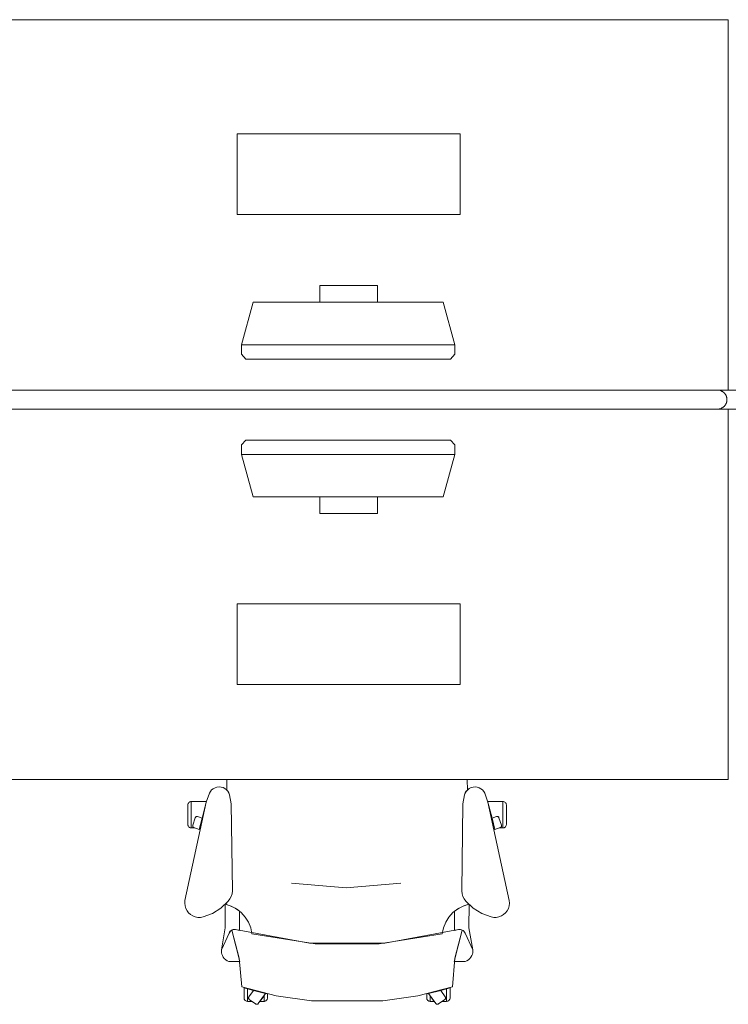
# Model space of a CAD drawing. Header units: millimetres. Extents: x -3388 to 301539, y -5590 to 54660.
# Tile 12 of 216: x 25446 to 26939, y 6801 to 8874. Entities that reach past the tile are written whole.
import ezdxf

# ---------------------------------------------------------------- set-up
doc = ezdxf.new("R2010")
doc.units = ezdxf.units.MM
doc.layers.add('I-FURN', color=30, linetype='Continuous', lineweight=13)
doc.layers.add('I-FURN-PNLS', color=30, linetype='Continuous', lineweight=13)

# ---------------------------------------------------------------- blocks, each defined once
blk = doc.blocks.new('82_FUS_WPB_AV_oth_werkplekken - wp_dubbel _4 pers_-369125-4e verdieping - bouwdeel 3_ 4_ 5')
at = {"layer": 'I-FURN-PNLS', "color": 8, "lineweight": 9}
for p, q in [((777.2, 20), (-781.3, 20)), ((2377.2, 20), (-781.3, 20)), ((-781.3, -20), (777.2, -20)), ((-781.3, -20), (2377.2, -20))]:
    blk.add_line(p, q, dxfattribs=at)
for points, knots in [([(-801.3, 0), (-801.3, 0.9), (-801.2, 2.3), (-800.9, 4.1), (-800.6, 5.3), (-800.2, 6.6), (-799.8, 7.8), (-799.2, 8.9), (-798.7, 10), (-798, 11.1), (-797.3, 12), (-796.6, 12.9), (-795.9, 13.8), (-795.1, 14.6), (-794, 15.5), (-792.8, 16.4), (-791.7, 17.1), (-790.5, 17.8), (-788.3, 18.8), (-785.2, 19.8), (-782.6, 20), (-781.3, 20)], [0, 0, 0, 0, 0.071429, 0.107143, 0.142857, 0.178571, 0.214286, 0.25, 0.285714, 0.321429, 0.357143, 0.392857, 0.428571, 0.464286, 0.5, 0.571429, 0.607143, 0.642857, 0.714286, 0.857143, 1, 1, 1, 1]), ([(-781.3, 20), (-782.6, 20), (-785.2, 19.8), (-788.3, 18.8), (-790.5, 17.8), (-791.7, 17.1), (-792.6, 16.6), (-793.4, 16), (-794.3, 15.3), (-795.1, 14.6), (-795.9, 13.8), (-796.6, 12.9), (-797.3, 12), (-798, 11.1), (-798.7, 10), (-799.2, 8.9), (-799.8, 7.8), (-800.2, 6.6), (-800.6, 5.3), (-800.9, 4.1), (-801.2, 2.3), (-801.3, 0.9), (-801.3, 0)], [-1, -1, -1, -1, -0.857143, -0.714286, -0.642857, -0.607143, -0.571429, -0.535714, -0.5, -0.464286, -0.428571, -0.392857, -0.357143, -0.321429, -0.285714, -0.25, -0.214286, -0.178571, -0.142857, -0.107143, -0.071429, 0, 0, 0, 0]), ([(-781.3, -20), (-782.6, -20), (-785.2, -19.8), (-788.3, -18.8), (-790.5, -17.8), (-791.7, -17.1), (-792.6, -16.6), (-793.4, -16), (-794.3, -15.3), (-795.1, -14.6), (-795.9, -13.8), (-796.6, -12.9), (-797.3, -12), (-798, -11.1), (-798.7, -10), (-799.2, -8.9), (-799.8, -7.8), (-800.2, -6.6), (-800.6, -5.3), (-800.9, -4.1), (-801.2, -2.3), (-801.3, -0.9), (-801.3, 0)], [0, 0, 0, 0, 0.142857, 0.285714, 0.357143, 0.392857, 0.428571, 0.464286, 0.5, 0.535714, 0.571429, 0.607143, 0.642857, 0.678571, 0.714286, 0.75, 0.785714, 0.821429, 0.857143, 0.892857, 0.928571, 1, 1, 1, 1]), ([(-801.3, 0), (-801.3, -0.9), (-801.2, -2.3), (-800.9, -4.1), (-800.6, -5.3), (-800.2, -6.6), (-799.8, -7.8), (-799.2, -8.9), (-798.7, -10), (-798, -11.1), (-797.1, -12.3), (-796.1, -13.5), (-795.1, -14.6), (-794.3, -15.3), (-793.4, -16), (-792.6, -16.6), (-791.7, -17.1), (-790.5, -17.8), (-788.3, -18.8), (-785.2, -19.8), (-782.6, -20), (-781.3, -20)], [-1, -1, -1, -1, -0.928571, -0.892857, -0.857143, -0.821429, -0.785714, -0.75, -0.714286, -0.678571, -0.642857, -0.571429, -0.535714, -0.5, -0.464286, -0.428571, -0.392857, -0.357143, -0.285714, -0.142857, 0, 0, 0, 0]), ([(777.2, 20), (778.5, 20), (781.1, 19.8), (784.2, 18.8), (786.3, 17.8), (787.5, 17.1), (788.4, 16.6), (789.3, 16), (790.1, 15.3), (790.9, 14.6), (791.7, 13.8), (792.5, 12.9), (793.2, 12), (793.9, 11.1), (794.5, 10), (795.1, 8.9), (795.6, 7.8), (796.1, 6.6), (796.5, 5.3), (796.8, 4.1), (797.1, 2.3), (797.2, 0.9), (797.2, 0)], [0, 0, 0, 0, 0.142857, 0.285714, 0.357143, 0.392857, 0.428571, 0.464286, 0.5, 0.535714, 0.571429, 0.607143, 0.642857, 0.678571, 0.714286, 0.75, 0.785714, 0.821429, 0.857143, 0.892857, 0.928571, 1, 1, 1, 1]), ([(797.2, 0), (797.2, -0.9), (797.1, -2.3), (796.8, -4.1), (796.5, -5.3), (796.1, -6.6), (795.6, -7.8), (795.1, -8.9), (794.5, -10), (793.9, -11.1), (793.2, -12), (792.5, -12.9), (791.7, -13.8), (790.9, -14.6), (789.8, -15.5), (788.7, -16.4), (787.5, -17.1), (786.3, -17.8), (784.2, -18.8), (781.1, -19.8), (778.5, -20), (777.2, -20)], [0, 0, 0, 0, 0.071429, 0.107143, 0.142857, 0.178571, 0.214286, 0.25, 0.285714, 0.321429, 0.357143, 0.392857, 0.428571, 0.464286, 0.5, 0.571429, 0.607143, 0.642857, 0.714286, 0.857143, 1, 1, 1, 1]), ([(2377.2, 20), (2378.5, 20), (2381.1, 19.8), (2384.2, 18.8), (2386.3, 17.8), (2387.5, 17.1), (2388.4, 16.6), (2389.3, 16), (2390.1, 15.3), (2390.9, 14.6), (2391.7, 13.8), (2392.5, 12.9), (2393.2, 12), (2393.9, 11.1), (2394.5, 10), (2395.1, 8.9), (2395.6, 7.8), (2396.1, 6.6), (2396.5, 5.3), (2396.8, 4.1), (2397.1, 2.3), (2397.2, 0.9), (2397.2, 0)], [0, 0, 0, 0, 0.142857, 0.285714, 0.357143, 0.392857, 0.428571, 0.464286, 0.5, 0.535714, 0.571429, 0.607143, 0.642857, 0.678571, 0.714286, 0.75, 0.785714, 0.821429, 0.857143, 0.892857, 0.928571, 1, 1, 1, 1]), ([(2397.2, 0), (2397.2, -0.9), (2397.1, -2.3), (2396.8, -4.1), (2396.5, -5.3), (2396.1, -6.6), (2395.6, -7.8), (2395.1, -8.9), (2394.5, -10), (2393.9, -11.1), (2393.2, -12), (2392.5, -12.9), (2391.7, -13.8), (2390.9, -14.6), (2389.8, -15.5), (2388.7, -16.4), (2387.5, -17.1), (2386.3, -17.8), (2384.2, -18.8), (2381.1, -19.8), (2378.5, -20), (2377.2, -20)], [0, 0, 0, 0, 0.071429, 0.107143, 0.142857, 0.178571, 0.214286, 0.25, 0.285714, 0.321429, 0.357143, 0.392857, 0.428571, 0.464286, 0.5, 0.571429, 0.607143, 0.642857, 0.714286, 0.857143, 1, 1, 1, 1])]:
    blk.add_open_spline(points, degree=3, knots=knots, dxfattribs=at)
blk = doc.blocks.new('82_FU_WPB_SH_oth_bureau dubbel - overleg 2p 1600x1600x700-362884-4e verdieping - bouwdeel 3_ 4_ 5')
at = {"layer": 'I-FURN', "color": 8, "lineweight": 9}
for p, q in [((-800, 820), (-800, 40)), ((800, 820), (-800, 820)), ((800, 820), (-800, 820)), ((-800, 820), (-800, 40)), ((800, 40), (800, 820)), ((800, 40), (800, 820)), ((-235, 580), (-235, 410)), ((235, 580), (-235, 580)), ((235, 410), (235, 580)), ((-235, 410), (235, 410)), ((-60.8, 260), (-60.8, 225)), ((60.8, 260), (-60.8, 260)), ((60.8, 225), (60.8, 260)), ((-226.2, 135.5), (-201.2, 225)), ((-201.2, 225), (198.8, 225)), ((198.8, 225), (223.8, 135.5)), ((-226.2, 135.5), (223.8, 135.5)), ((-226.2, 115.5), (-226.2, 135.5)), ((223.8, 135.5), (223.8, 115.5)), ((-217, 105.5), (-226.2, 115.5)), ((214.5, 105.5), (-217, 105.5)), ((223.8, 115.5), (214.5, 105.5)), ((-800, 40), (-800, 26.8)), ((-800, 40), (-781.3, 40)), ((-800, 40), (-781.3, 40)), ((-800, 13.2), (-800, 0)), ((-800, 0), (-781.3, 0)), ((-800, -780), (-800, 0)), ((800, 0), (800, -780)), ((-781.3, 0), (-800, 0)), ((-800, 0), (-800, -780)), ((800, -780), (800, 0)), ((-217, -65.5), (-226.2, -75.5)), ((-226.2, -75.5), (-226.2, -95.5)), ((214.5, -65.5), (-217, -65.5)), ((223.8, -75.5), (214.5, -65.5)), ((223.8, -95.5), (223.8, -75.5)), ((-226.2, -95.5), (-201.2, -185)), ((-226.2, -95.5), (223.8, -95.5)), ((198.8, -185), (223.8, -95.5)), ((-201.2, -185), (198.8, -185)), ((-60.8, -220), (-60.8, -185)), ((60.8, -185), (60.8, -220)), ((60.8, -220), (-60.8, -220)), ((-235, -580), (-235, -410)), ((-235, -410), (235, -410)), ((235, -410), (235, -580)), ((235, -580), (-235, -580)), ((800, -780), (-800, -780)), ((-800, -780), (800, -780))]:
    blk.add_line(p, q, dxfattribs=at)
blk = doc.blocks.new('82_FU_WPB_SH_oth_bureaustoel - Medachair_dwg-4535414-4e verdieping - bouwdeel 3_ 4_ 5')
at = {"layer": 'I-FURN', "color": 8, "lineweight": 9, "flags": 128}
for points in [[(892.889, 168.223), (890.967, 168.059), (889.043, 168.196), (887.164, 168.631), (885.376, 169.354), (900.733, 228.425), (905.902, 289.24), (978.561, 307.639), (1052.71, 318.565), (1203.12, 318.565), (1277.28, 307.639), (1349.93, 289.24), (1355.1, 228.425), (1370.46, 169.354), (1368.67, 168.631), (1366.79, 168.196), (1364.87, 168.059), (1362.95, 168.223), (1207.14, 197.058), (1048.69, 197.058)], [(918.125, 319.565), (927.701, 319.565), (921.833, 315.302), (921.252, 314.785), (920.782, 314.165), (920.443, 313.465), (920.246, 312.713), (920.201, 311.936), (920.307, 311.165), (920.562, 310.431), (920.955, 309.759), (930.663, 296.398), (918.125, 292.89), (918.125, 319.565), (918.125, 292.89), (910.828, 290.739), (910.828, 312.214), (910.93, 313.488), (911.254, 314.724), (911.788, 315.885), (912.516, 316.936), (913.416, 317.843), (914.461, 318.579), (915.618, 319.121), (916.852, 319.453)], [(940.758, 324.147), (956.25, 302.822), (930.663, 296.398), (920.955, 309.759), (920.562, 310.431), (920.307, 311.165), (920.201, 311.936), (920.246, 312.713), (920.443, 313.465), (920.782, 314.165), (921.252, 314.785), (921.833, 315.302), (935.215, 325.024), (935.808, 325.381), (936.454, 325.628), (937.133, 325.76), (937.824, 325.773), (938.507, 325.664), (939.161, 325.439), (939.766, 325.104), (940.304, 324.669)], [(952.817, 319.565), (944.086, 319.565), (952.817, 307.547)], [(956.25, 302.822), (960.114, 303.709), (960.114, 312.214), (960.012, 313.488), (959.689, 314.724), (959.155, 315.885), (958.427, 316.936), (957.526, 317.842), (956.482, 318.578), (955.325, 319.121), (954.091, 319.453), (952.817, 319.565), (952.817, 307.547)], [(1299.59, 302.822), (1295.72, 303.709), (1295.72, 312.214), (1295.82, 313.488), (1296.15, 314.724), (1296.68, 315.885), (1297.41, 316.936), (1298.31, 317.842), (1299.35, 318.578), (1300.51, 319.121), (1301.75, 319.453), (1303.02, 319.565), (1303.02, 307.547)], [(1315.08, 324.147), (1299.59, 302.822), (1325.17, 296.398), (1334.88, 309.759), (1335.27, 310.431), (1335.53, 311.165), (1335.64, 311.936), (1335.59, 312.713), (1335.39, 313.465), (1335.05, 314.165), (1334.58, 314.785), (1334, 315.302), (1320.62, 325.024), (1319.95, 325.418), (1319.21, 325.673), (1318.44, 325.779), (1317.67, 325.733), (1316.92, 325.537), (1316.22, 325.197), (1315.6, 324.728)], [(1303.02, 319.565), (1311.75, 319.565), (1303.02, 307.547)], [(1337.71, 319.565), (1328.13, 319.565), (1334, 315.302), (1334.58, 314.785), (1335.05, 314.165), (1335.39, 313.465), (1335.59, 312.713), (1335.64, 311.936), (1335.53, 311.165), (1335.27, 310.431), (1334.88, 309.759), (1325.17, 296.398), (1337.71, 292.89), (1337.71, 319.565), (1337.71, 292.89), (1345.01, 290.739), (1345.01, 312.214), (1344.91, 313.488), (1344.58, 314.724), (1344.05, 315.885), (1343.32, 316.936), (1342.42, 317.843), (1341.38, 318.579), (1340.22, 319.121), (1338.98, 319.453)], [(885.376, 169.354), (901.933, 235.905), (883.884, 235.905), (878.925, 235.405), (875.362, 233.856), (872.064, 231.801), (869.103, 229.285), (866.877, 226.428), (865.11, 223.266), (863.842, 219.874), (863.209, 217.007), (863.006, 214.077), (863.24, 211.15), (879.412, 175.835), (880.431, 173.831), (881.796, 172.044), (883.463, 170.535)], [(871.242, 164.405), (863.24, 211.15), (879.412, 175.835), (880.505, 173.714), (881.986, 171.843), (883.8, 170.291), (885.878, 169.118), (888.143, 168.366), (890.51, 168.064), (892.892, 168.223), (901.41, 170.576), (901.218, 129.572), (891.954, 123.132), (881.803, 118.206), (871.01, 114.916)], [(1362.94, 168.223), (1354.43, 170.576), (1354.62, 129.572), (1363.88, 123.132), (1374.03, 118.206), (1384.83, 114.916), (1384.59, 164.405), (1392.6, 211.15), (1376.42, 175.835), (1375.41, 173.831), (1374.04, 172.044), (1372.37, 170.535), (1370.46, 169.354), (1368.67, 168.631), (1366.79, 168.196), (1364.87, 168.059)], [(824.403, 141.678), (818.953, 142.657), (813.415, 142.634), (807.972, 141.609), (802.805, 139.617), (798.084, 136.723), (793.963, 133.023), (790.58, 128.638), (788.046, 123.714), (786.445, 118.413), (785.829, 112.909), (786.219, 107.385), (831.099, -100.079), (837.63, -118.572), (839.728, -122.329), (842.495, -125.624), (845.834, -128.337), (849.625, -130.373), (853.732, -131.657), (858.007, -132.144), (862.297, -131.816), (866.449, -130.686), (870.313, -128.793), (873.751, -126.206), (876.639, -123.017), (878.875, -119.341), (880.377, -115.309), (883.676, -96.3046), (886.374, 87.0952), (885.563, 92.9865), (883.773, 98.6577), (881.055, 103.947), (877.488, 108.705), (862.019, 123.036), (844.106, 134.163)], [(1369.46, 87.0952), (1372.16, -96.3046), (1375.46, -115.309), (1376.96, -119.341), (1379.2, -123.017), (1382.09, -126.206), (1385.52, -128.793), (1389.39, -130.686), (1393.54, -131.816), (1397.83, -132.144), (1402.1, -131.657), (1406.21, -130.373), (1410, -128.337), (1413.34, -125.624), (1416.11, -122.329), (1418.21, -118.572), (1424.74, -100.079), (1469.62, 107.385), (1470.01, 112.909), (1469.39, 118.413), (1467.79, 123.714), (1465.26, 128.638), (1461.87, 133.023), (1457.75, 136.723), (1453.03, 139.617), (1447.86, 141.609), (1442.42, 142.634), (1436.88, 142.657), (1431.43, 141.678), (1411.73, 134.163), (1393.82, 123.036), (1378.35, 108.705), (1374.78, 103.947), (1372.06, 98.6577), (1370.27, 92.9865)], [(799.562, -101.355), (799.562, -45.6211), (798.289, -45.733), (797.055, -46.0653), (795.898, -46.6078), (794.853, -47.3438), (793.953, -48.2507), (793.225, -49.3008), (792.691, -50.4619), (792.368, -51.6983), (792.265, -52.9721), (792.265, -94.1338), (792.419, -95.5465), (792.843, -96.9028), (793.521, -98.1512), (794.429, -99.2443), (795.532, -100.141), (796.787, -100.807), (798.148, -101.216)], [(799.562, -45.5991), (807.31, -45.5991), (805.271, -46.2618), (804.634, -46.532), (804.054, -46.9088), (803.548, -47.3805), (803.132, -47.9329), (802.818, -48.5492), (802.616, -49.2106), (802.531, -49.8971), (802.568, -50.5879), (802.723, -51.2618), (807.834, -66.993), (808.146, -67.7056), (808.591, -68.3438), (809.152, -68.8829), (809.807, -69.3023), (810.531, -69.5858), (811.297, -69.7226), (812.075, -69.7073), (812.834, -69.5406), (822.297, -66.4659), (831.099, -100.057), (831.452, -101.333), (799.562, -101.333)], [(816.415, -42.6409), (805.266, -46.2635), (804.629, -46.5337), (804.049, -46.9104), (803.543, -47.3822), (803.127, -47.9346), (802.813, -48.5508), (802.61, -49.2123), (802.526, -49.8988), (802.562, -50.5895), (802.718, -51.2635), (807.829, -66.9946), (808.141, -67.7073), (808.586, -68.3455), (809.147, -68.8846), (809.802, -69.304), (810.526, -69.5875), (811.292, -69.7243), (812.07, -69.709), (812.829, -69.5423), (822.292, -66.4676)], [(1456.27, -45.5991), (1448.53, -45.5991), (1450.57, -46.2618), (1451.2, -46.532), (1451.78, -46.9088), (1452.29, -47.3805), (1452.7, -47.9329), (1453.02, -48.5492), (1453.22, -49.2106), (1453.3, -49.8971), (1453.27, -50.5879), (1453.11, -51.2618), (1448, -66.993), (1447.73, -67.6297), (1447.35, -68.2097), (1446.88, -68.7156), (1446.33, -69.1319), (1445.71, -69.4459), (1445.05, -69.6481), (1444.37, -69.7324), (1443.68, -69.6962), (1443, -69.5406), (1433.54, -66.4659), (1424.74, -100.057), (1424.38, -101.333), (1456.27, -101.333)], [(1439.42, -42.6409), (1450.57, -46.2635), (1451.21, -46.5337), (1451.79, -46.9104), (1452.29, -47.3822), (1452.71, -47.9346), (1453.02, -48.5508), (1453.23, -49.2123), (1453.31, -49.8988), (1453.27, -50.5895), (1453.12, -51.2635), (1448.01, -66.9946), (1447.69, -67.7073), (1447.25, -68.3455), (1446.69, -68.8846), (1446.03, -69.304), (1445.31, -69.5875), (1444.54, -69.7243), (1443.77, -69.709), (1443.01, -69.5423), (1433.54, -66.4676)], [(1456.27, -101.355), (1456.27, -45.6211), (1457.55, -45.733), (1458.78, -46.0653), (1459.94, -46.6078), (1460.98, -47.3438), (1461.88, -48.2507), (1462.61, -49.3008), (1463.14, -50.4619), (1463.47, -51.6983), (1463.57, -52.9721), (1463.57, -94.1338), (1463.42, -95.5465), (1462.99, -96.9028), (1462.31, -98.1512), (1461.41, -99.2443), (1460.3, -100.141), (1459.05, -100.807), (1457.69, -101.216)]]:
    blk.add_lwpolyline(points, close=True, dxfattribs=at)
for points in [[(1391.99, 219.874), (1392.63, 217.007), (1392.83, 214.077), (1392.6, 211.15), (1392.83, 214.077), (1392.63, 217.007), (1391.99, 219.874), (1390.73, 223.267), (1388.96, 226.428), (1386.73, 229.285), (1383.77, 231.802), (1380.47, 233.857), (1376.91, 235.406), (1371.95, 235.905), (1353.9, 235.905), (1370.46, 169.354), (1372.37, 170.535), (1374.04, 172.044), (1375.41, 173.831), (1376.42, 175.835), (1392.6, 211.15)], [(1375.46, -115.309), (1372.16, -96.3046), (1369.46, 87.0952), (1370.27, 92.9865), (1372.06, 98.6577), (1374.78, 103.947), (1378.35, 108.705), (1384.43, 115.005), (1372.33, 118.902), (1361.09, 124.852), (1351.07, 132.673), (1342.56, 142.125), (1335.84, 152.917), (1331.11, 164.717), (1328.51, 177.162), (1195.33, 198.061), (1060.51, 198.061), (927.325, 177.162), (924.726, 164.717), (919.993, 152.917), (913.272, 142.125), (904.769, 132.673), (894.746, 124.852), (883.511, 118.902), (871.409, 115.005), (877.488, 108.705), (881.055, 103.947), (883.773, 98.6577), (885.563, 92.9865), (886.374, 87.0952), (883.676, -96.3046), (880.377, -115.309), (879.012, -119.052), (877.014, -122.499), (874.445, -125.544), (874.7616, -147.7067)], [(1241.01, 70.5866), (1126.01, 80.6836), (1011.01, 70.5866)], [(1381.0744, -147.7067), (1381.39, -125.544), (1378.82, -122.499), (1376.82, -119.052), (1375.46, -115.309)]]:
    blk.add_lwpolyline(points, dxfattribs=at)
blk = doc.blocks.new('82_FU_WPB_SH_oth_bureaustoel - 82_FU_WPB_SH_oth_bureaustoel-4536425-4e verdieping - bouwdeel 3_ 4_ 5')
at = {"extrusion": (0, 0, -1), "zscale": -1, "rotation": 180}
blk.add_blockref('82_FU_WPB_SH_oth_bureaustoel - Medachair_dwg-4535414-4e verdieping - bouwdeel 3_ 4_ 5', (1131.3, -47.7), dxfattribs=at)
blk = doc.blocks.new('Stadhuis Zoetermeer_OTH_interieur_rvt-1-4e verdieping - bouwdeel 3_ 4_ 5')
at = {"color": 8, "lineweight": 9}
for name, p in [('82_FU_WPB_SH_oth_bureau dubbel - overleg 2p 1600x1600x700-362884-4e verdieping - bouwdeel 3_ 4_ 5', (26139.2, 8054.2)), ('82_FUS_WPB_AV_oth_werkplekken - wp_dubbel _4 pers_-369125-4e verdieping - bouwdeel 3_ 4_ 5', (26139.2, 8074.2)), ('82_FU_WPB_SH_oth_bureaustoel - 82_FU_WPB_SH_oth_bureaustoel-4536425-4e verdieping - bouwdeel 3_ 4_ 5', (26139.2, 7174.2))]:
    blk.add_blockref(name, p, dxfattribs=at)

msp = doc.modelspace()

# ---------------------------------------------------------------- block references
at = {"lineweight": 5}
msp.add_blockref('Stadhuis Zoetermeer_OTH_interieur_rvt-1-4e verdieping - bouwdeel 3_ 4_ 5', (0, 0), dxfattribs=at)

doc.saveas('drawing.dxf')
